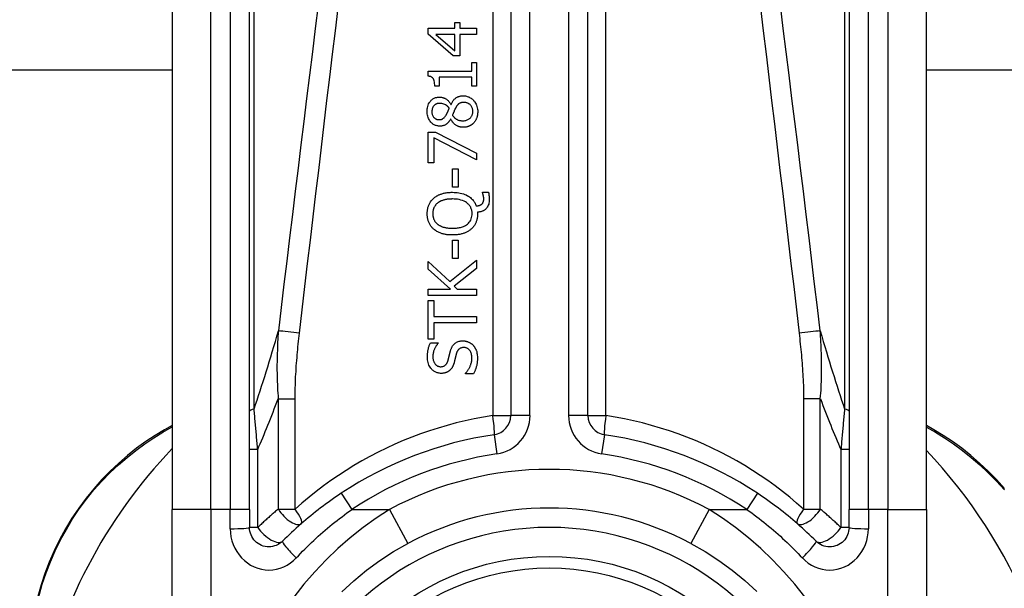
# Model space of a CAD drawing. Header units: inches. Extents: x 12 to 399, y 35 to 190.
# Tile 98 of 256: x 49.172 to 50.174, y 131.967 to 132.545. Entities that reach past the tile are written whole.
import ezdxf

# ---------------------------------------------------------------- set-up
doc = ezdxf.new("R2010")
doc.units = ezdxf.units.IN
doc.header["$MEASUREMENT"] = 0
doc.layers.add('Visible Edges(ANSI)', color=7, linetype='Continuous', lineweight=25)
doc.layers.add('Visible Tangent Edges(ANSI)', color=7, linetype='Continuous', lineweight=25)

msp = doc.modelspace()

# ---------------------------------------------------------------- linework, layer by layer
at = {"layer": 'Visible Edges(ANSI)'}
for p, q in [((49.672, 132.7944), (49.672, 132.1424)), ((49.7507, 132.1424), (49.7507, 132.7944)), ((49.3275, 132.696), (49.3275, 132.0469)), ((49.4062, 132.0469), (49.4062, 132.696)), ((50.0164, 132.696), (50.0164, 132.0469)), ((50.0952, 132.0469), (50.0952, 132.696)), ((49.6151, 132.5367), (49.6151, 132.5426)), ((49.6151, 132.5426), (49.6204, 132.5426)), ((49.6204, 132.5426), (49.6204, 132.5367)), ((49.5881, 132.5307), (49.5881, 132.5367)), ((49.5881, 132.5367), (49.6151, 132.5367)), ((49.6134, 132.5086), (49.5881, 132.5307)), ((49.6204, 132.5367), (49.6373, 132.5367)), ((49.6373, 132.5367), (49.6373, 132.5304)), ((49.6151, 132.5304), (49.5958, 132.5304)), ((49.5958, 132.5304), (49.6151, 132.5138)), ((49.6151, 132.5138), (49.6151, 132.5304)), ((49.6204, 132.5304), (49.6204, 132.5086)), ((49.6373, 132.5304), (49.6204, 132.5304)), ((49.6204, 132.5086), (49.6134, 132.5086)), ((49.6323, 132.4931), (49.6323, 132.5019)), ((49.6323, 132.5019), (49.6373, 132.5019)), ((49.6373, 132.5019), (49.6373, 132.4779)), ((49.3275, 132.4942), (33.4437, 132.4942)), ((49.5879, 132.488), (49.5879, 132.4931)), ((49.5879, 132.4931), (49.6323, 132.4931)), ((53.0278, 132.4942), (50.0952, 132.4942)), ((49.5993, 132.4868), (49.5993, 132.4779)), ((49.6323, 132.4868), (49.5993, 132.4868)), ((49.6323, 132.4779), (49.6323, 132.4868)), ((49.5993, 132.4779), (49.5948, 132.4779)), ((49.6373, 132.4779), (49.6323, 132.4779)), ((49.6111, 132.4592), (49.6113, 132.4592)), ((49.611, 132.4442), (49.6108, 132.4442)), ((49.5881, 132.3998), (49.5881, 132.431)), ((49.5881, 132.431), (49.5954, 132.431)), ((49.5954, 132.431), (49.6373, 132.4097)), ((49.5939, 132.4252), (49.5939, 132.3998)), ((49.6373, 132.4027), (49.5939, 132.4252)), ((49.6373, 132.4097), (49.6373, 132.4027)), ((49.5939, 132.3998), (49.5881, 132.3998)), ((49.6128, 132.375), (49.6128, 132.3936)), ((49.6128, 132.3936), (49.6187, 132.3936)), ((49.6187, 132.3936), (49.6187, 132.375)), ((49.6187, 132.375), (49.6128, 132.375)), ((49.6434, 132.3691), (49.6434, 132.3699)), ((49.6434, 132.3699), (49.6493, 132.3699)), ((49.6383, 132.3495), (49.6383, 132.348)), ((49.6128, 132.3025), (49.6128, 132.3211)), ((49.6128, 132.3211), (49.6187, 132.3211)), ((49.6187, 132.3211), (49.6187, 132.3025)), ((49.61, 132.279), (49.6373, 132.3006)), ((49.6187, 132.3025), (49.6128, 132.3025)), ((49.6373, 132.3006), (49.6373, 132.2921)), ((49.5881, 132.2914), (49.5881, 132.2994)), ((49.5881, 132.2994), (49.61, 132.279)), ((49.6107, 132.2712), (49.5881, 132.2914)), ((49.6373, 132.2921), (49.6144, 132.2741)), ((49.5881, 132.2647), (49.5881, 132.2712)), ((49.5881, 132.2712), (49.6107, 132.2712)), ((49.6144, 132.2741), (49.6176, 132.2712)), ((49.6176, 132.2712), (49.6373, 132.2712)), ((49.6373, 132.2712), (49.6373, 132.2647)), ((49.6373, 132.2647), (49.5881, 132.2647)), ((49.5881, 132.2201), (49.5881, 132.2597)), ((49.5881, 132.2597), (49.5939, 132.2597)), ((49.5939, 132.2597), (49.5939, 132.2432)), ((49.5939, 132.2432), (49.6373, 132.2432)), ((49.6373, 132.2432), (49.6373, 132.2367)), ((49.5939, 132.2367), (49.5939, 132.2201)), ((49.6373, 132.2367), (49.5939, 132.2367)), ((49.5939, 132.2201), (49.5881, 132.2201)), ((49.5904, 132.2166), (49.5982, 132.2166)), ((49.5982, 132.2166), (49.5982, 132.2161)), ((49.6261, 132.185), (49.6261, 132.1855)), ((49.6343, 132.185), (49.6261, 132.185)), ((49.3275, 132.1325), (49.3195, 132.1279)), ((50.1028, 132.1278), (50.0952, 132.1323)), ((49.3275, 131.8096), (49.3275, 132.0469)), ((49.4062, 132.0469), (49.4062, 132.0285)), ((50.0164, 132.0285), (50.0164, 132.0469)), ((50.0952, 132.0469), (50.0952, 131.8096))]:
    msp.add_line(p, q, dxfattribs=at)
at = {"layer": 'Visible Edges(ANSI)', "flags": 128}
for points in [[(49.5948, 132.4779), (49.5947, 132.4792), (49.5946, 132.4806), (49.5945, 132.4819), (49.5942, 132.4831), (49.5938, 132.4843), (49.5935, 132.4851), (49.5931, 132.4856), (49.5929, 132.486), (49.5926, 132.4862), (49.5924, 132.4864), (49.5921, 132.4867), (49.5918, 132.4869), (49.5915, 132.487), (49.5912, 132.4872), (49.5909, 132.4873), (49.5906, 132.4875), (49.5903, 132.4876), (49.59, 132.4877), (49.5896, 132.4878), (49.5893, 132.4878), (49.5889, 132.4879), (49.5886, 132.4879), (49.5883, 132.488), (49.5879, 132.488)], [(49.587, 132.4519), (49.587, 132.4533), (49.5871, 132.4546), (49.5873, 132.4559), (49.5876, 132.4572), (49.588, 132.4585), (49.5885, 132.4597), (49.589, 132.4607), (49.5896, 132.4616), (49.5902, 132.4623), (49.5907, 132.463), (49.5912, 132.4635), (49.5917, 132.464), (49.5923, 132.4644), (49.5928, 132.4648), (49.5934, 132.4652), (49.594, 132.4655), (49.5947, 132.4658), (49.5953, 132.4661), (49.596, 132.4663), (49.5967, 132.4664), (49.5974, 132.4666), (49.5981, 132.4667), (49.5988, 132.4667), (49.5995, 132.4667)], [(49.5995, 132.4667), (49.5999, 132.4667), (49.6004, 132.4667), (49.6008, 132.4666), (49.6013, 132.4666), (49.6017, 132.4665), (49.6021, 132.4664), (49.6026, 132.4663), (49.603, 132.4662), (49.6034, 132.466), (49.6039, 132.4659), (49.6043, 132.4657), (49.6048, 132.4655), (49.6053, 132.4652), (49.6059, 132.4649), (49.6065, 132.4645), (49.6071, 132.4641), (49.6077, 132.4636), (49.6083, 132.4631), (49.6088, 132.4625), (49.6093, 132.4619), (49.6098, 132.4613), (49.6103, 132.4606), (49.6107, 132.4599), (49.6111, 132.4592)], [(49.6113, 132.4592), (49.6116, 132.4599), (49.612, 132.4606), (49.6124, 132.4613), (49.6128, 132.4619), (49.6132, 132.4626), (49.6136, 132.4632), (49.6141, 132.4638), (49.6146, 132.4644), (49.6152, 132.4649), (49.6157, 132.4654), (49.6163, 132.4659), (49.6168, 132.4662), (49.6174, 132.4666), (49.6179, 132.4668), (49.6185, 132.4671), (49.619, 132.4673), (49.6196, 132.4674), (49.6201, 132.4676), (49.6207, 132.4677), (49.6213, 132.4678), (49.6218, 132.4679), (49.6224, 132.4679), (49.623, 132.468), (49.6236, 132.468)], [(49.6242, 132.4612), (49.6237, 132.4612), (49.6231, 132.4611), (49.6226, 132.4611), (49.6221, 132.461), (49.6216, 132.4609), (49.621, 132.4608), (49.6205, 132.4606), (49.6201, 132.4604), (49.6197, 132.4602), (49.6193, 132.4599), (49.619, 132.4597), (49.6187, 132.4594), (49.6184, 132.4592), (49.6181, 132.4589), (49.6179, 132.4586), (49.6176, 132.4583), (49.6174, 132.458), (49.6171, 132.4576), (49.6169, 132.4573), (49.6166, 132.4569), (49.6164, 132.4565), (49.6162, 132.4562), (49.616, 132.4558), (49.6157, 132.4554)], [(49.6236, 132.468), (49.6244, 132.4679), (49.6253, 132.4679), (49.6261, 132.4678), (49.627, 132.4676), (49.6278, 132.4674), (49.6286, 132.4671), (49.6294, 132.4668), (49.6302, 132.4664), (49.6309, 132.466), (49.6317, 132.4655), (49.6324, 132.465), (49.633, 132.4645), (49.6337, 132.4639), (49.6343, 132.4632), (49.635, 132.4624), (49.6356, 132.4616), (49.6362, 132.4606), (49.6368, 132.4595), (49.6373, 132.4583), (49.6377, 132.4571), (49.638, 132.4558), (49.6382, 132.4545), (49.6384, 132.4532), (49.6384, 132.4519)], [(49.6335, 132.452), (49.6335, 132.4528), (49.6334, 132.4536), (49.6333, 132.4543), (49.6331, 132.4551), (49.6328, 132.4558), (49.6325, 132.4565), (49.6322, 132.4571), (49.6318, 132.4577), (49.6314, 132.4582), (49.6311, 132.4586), (49.6307, 132.459), (49.6303, 132.4593), (49.6298, 132.4596), (49.6294, 132.4599), (49.6289, 132.4602), (49.6284, 132.4604), (49.6279, 132.4606), (49.6274, 132.4608), (49.6269, 132.4609), (49.6264, 132.461), (49.6258, 132.4611), (49.6253, 132.4611), (49.6247, 132.4612), (49.6242, 132.4612)], [(49.5999, 132.4371), (49.5992, 132.4371), (49.5984, 132.4372), (49.5977, 132.4373), (49.597, 132.4374), (49.5963, 132.4376), (49.5956, 132.4378), (49.5949, 132.4381), (49.5942, 132.4385), (49.5936, 132.4388), (49.5929, 132.4392), (49.5923, 132.4397), (49.5918, 132.4402), (49.5912, 132.4407), (49.5907, 132.4413), (49.5901, 132.442), (49.5895, 132.4428), (49.5889, 132.4437), (49.5884, 132.4448), (49.5879, 132.4459), (49.5876, 132.4471), (49.5873, 132.4483), (49.5871, 132.4495), (49.587, 132.4507), (49.587, 132.4519)], [(49.5996, 132.4603), (49.5992, 132.4603), (49.5988, 132.4602), (49.5984, 132.4602), (49.598, 132.4601), (49.5976, 132.4601), (49.5972, 132.46), (49.5969, 132.4598), (49.5965, 132.4597), (49.5961, 132.4595), (49.5958, 132.4594), (49.5954, 132.4592), (49.5951, 132.459), (49.5948, 132.4587), (49.5945, 132.4585), (49.5942, 132.4582), (49.5939, 132.4579), (49.5935, 132.4575), (49.5932, 132.457), (49.5928, 132.4563), (49.5924, 132.4555), (49.5921, 132.4546), (49.592, 132.4537), (49.5919, 132.4528), (49.5918, 132.4519)], [(49.5918, 132.4519), (49.5918, 132.4511), (49.5919, 132.4504), (49.592, 132.4496), (49.5922, 132.4489), (49.5925, 132.4482), (49.5928, 132.4475), (49.5931, 132.4469), (49.5934, 132.4464), (49.5938, 132.446), (49.5941, 132.4457), (49.5944, 132.4454), (49.5947, 132.4452), (49.595, 132.4449), (49.5953, 132.4447), (49.5957, 132.4445), (49.596, 132.4443), (49.5964, 132.4442), (49.5968, 132.444), (49.5972, 132.4439), (49.5976, 132.4439), (49.598, 132.4438), (49.5984, 132.4437), (49.5988, 132.4437), (49.5992, 132.4437)], [(49.6094, 132.4554), (49.6092, 132.4556), (49.6091, 132.4558), (49.6089, 132.456), (49.6087, 132.4563), (49.6085, 132.4565), (49.6083, 132.4567), (49.6081, 132.4569), (49.6079, 132.4571), (49.6077, 132.4573), (49.6075, 132.4575), (49.6072, 132.4577), (49.607, 132.4579), (49.6068, 132.4581), (49.6066, 132.4583), (49.6063, 132.4584), (49.6061, 132.4586), (49.6059, 132.4587), (49.6055, 132.4589), (49.6049, 132.4592), (49.6041, 132.4596), (49.6031, 132.4599), (49.6019, 132.4601), (49.6007, 132.4602), (49.5996, 132.4603)], [(49.6063, 132.4484), (49.6064, 132.4486), (49.6065, 132.4487), (49.6066, 132.4489), (49.6067, 132.4491), (49.6068, 132.4493), (49.6069, 132.4495), (49.6071, 132.4498), (49.6072, 132.4501), (49.6073, 132.4503), (49.6075, 132.4506), (49.6076, 132.4509), (49.6077, 132.4512), (49.6079, 132.4515), (49.608, 132.4519), (49.6082, 132.4522), (49.6083, 132.4526), (49.6085, 132.4529), (49.6086, 132.4532), (49.6088, 132.4536), (49.6089, 132.4539), (49.609, 132.4543), (49.6092, 132.4547), (49.6093, 132.455), (49.6094, 132.4554)], [(49.6157, 132.4554), (49.6157, 132.4552), (49.6156, 132.4551), (49.6155, 132.4549), (49.6154, 132.4547), (49.6153, 132.4546), (49.6152, 132.4544), (49.6151, 132.4542), (49.615, 132.454), (49.615, 132.4538), (49.6149, 132.4535), (49.6147, 132.4533), (49.6146, 132.453), (49.6145, 132.4527), (49.6144, 132.4525), (49.6143, 132.4521), (49.6141, 132.4518), (49.614, 132.4514), (49.6138, 132.451), (49.6137, 132.4506), (49.6135, 132.4502), (49.6133, 132.4497), (49.6131, 132.4493), (49.6129, 132.4487), (49.6127, 132.4482)], [(49.6232, 132.4426), (49.624, 132.4426), (49.6248, 132.4426), (49.6255, 132.4428), (49.6263, 132.4429), (49.6271, 132.4432), (49.6278, 132.4434), (49.6285, 132.4438), (49.6291, 132.4441), (49.6297, 132.4445), (49.6302, 132.4449), (49.6307, 132.4453), (49.6311, 132.4457), (49.6315, 132.4462), (49.6318, 132.4466), (49.6321, 132.4471), (49.6324, 132.4476), (49.6327, 132.4481), (49.6329, 132.4486), (49.6331, 132.4492), (49.6332, 132.4497), (49.6334, 132.4503), (49.6334, 132.4509), (49.6335, 132.4514), (49.6335, 132.452)], [(49.6384, 132.4519), (49.6384, 132.4515), (49.6384, 132.451), (49.6384, 132.4506), (49.6383, 132.4502), (49.6383, 132.4497), (49.6382, 132.4493), (49.6382, 132.4489), (49.6381, 132.4484), (49.6381, 132.448), (49.638, 132.4476), (49.6379, 132.4471), (49.6378, 132.4467), (49.6376, 132.4463), (49.6375, 132.4459), (49.6374, 132.4455), (49.6372, 132.445), (49.637, 132.4445), (49.6368, 132.444), (49.6365, 132.4434), (49.6361, 132.4427), (49.6357, 132.442), (49.6352, 132.4414), (49.6347, 132.4407), (49.6342, 132.4401)], [(49.5992, 132.4437), (49.5994, 132.4437), (49.5997, 132.4437), (49.5999, 132.4437), (49.6002, 132.4438), (49.6005, 132.4438), (49.6007, 132.4438), (49.601, 132.4439), (49.6012, 132.444), (49.6015, 132.444), (49.6017, 132.4441), (49.602, 132.4442), (49.6022, 132.4443), (49.6025, 132.4444), (49.6028, 132.4446), (49.6031, 132.4448), (49.6035, 132.4451), (49.6039, 132.4454), (49.6043, 132.4457), (49.6047, 132.4461), (49.6051, 132.4466), (49.6054, 132.447), (49.6057, 132.4475), (49.606, 132.4479), (49.6063, 132.4484)], [(49.6108, 132.4442), (49.6106, 132.4438), (49.6103, 132.4434), (49.61, 132.443), (49.6098, 132.4426), (49.6095, 132.4422), (49.6092, 132.4418), (49.6089, 132.4414), (49.6086, 132.441), (49.6082, 132.4407), (49.6079, 132.4403), (49.6076, 132.44), (49.6072, 132.4397), (49.6068, 132.4393), (49.6065, 132.4391), (49.606, 132.4388), (49.6056, 132.4385), (49.605, 132.4382), (49.6044, 132.4379), (49.6037, 132.4376), (49.603, 132.4374), (49.6022, 132.4373), (49.6015, 132.4372), (49.6007, 132.4371), (49.5999, 132.4371)], [(49.6237, 132.4359), (49.6231, 132.4359), (49.6226, 132.4359), (49.6221, 132.436), (49.6216, 132.4361), (49.621, 132.4361), (49.6205, 132.4363), (49.62, 132.4364), (49.6195, 132.4365), (49.619, 132.4367), (49.6185, 132.4369), (49.618, 132.4371), (49.6174, 132.4374), (49.6169, 132.4377), (49.6163, 132.4381), (49.6157, 132.4385), (49.6151, 132.4389), (49.6145, 132.4394), (49.6139, 132.44), (49.6133, 132.4407), (49.6128, 132.4413), (49.6123, 132.442), (49.6118, 132.4427), (49.6114, 132.4435), (49.611, 132.4442)], [(49.6127, 132.4482), (49.6129, 132.4478), (49.6132, 132.4475), (49.6134, 132.4471), (49.6137, 132.4468), (49.614, 132.4465), (49.6143, 132.4462), (49.6146, 132.4459), (49.6149, 132.4456), (49.6152, 132.4453), (49.6155, 132.4451), (49.6159, 132.4448), (49.6162, 132.4446), (49.6166, 132.4443), (49.6171, 132.4441), (49.6175, 132.4438), (49.618, 132.4436), (49.6186, 132.4433), (49.6192, 132.4431), (49.6199, 132.443), (49.6205, 132.4428), (49.6212, 132.4427), (49.6219, 132.4426), (49.6225, 132.4426), (49.6232, 132.4426)], [(49.6342, 132.4401), (49.6339, 132.4398), (49.6336, 132.4395), (49.6333, 132.4393), (49.633, 132.439), (49.6326, 132.4388), (49.6323, 132.4385), (49.632, 132.4383), (49.6316, 132.4381), (49.6313, 132.4378), (49.6309, 132.4376), (49.6306, 132.4375), (49.6302, 132.4373), (49.6298, 132.4371), (49.6294, 132.4369), (49.6289, 132.4368), (49.6285, 132.4366), (49.6279, 132.4365), (49.6274, 132.4363), (49.6268, 132.4362), (49.6262, 132.4361), (49.6255, 132.436), (49.6249, 132.4359), (49.6243, 132.4359), (49.6237, 132.4359)], [(49.587, 132.348), (49.587, 132.3486), (49.5871, 132.3493), (49.5871, 132.3499), (49.5872, 132.3505), (49.5872, 132.3512), (49.5873, 132.3518), (49.5874, 132.3524), (49.5875, 132.353), (49.5877, 132.3536), (49.5878, 132.3543), (49.588, 132.3549), (49.5882, 132.3555), (49.5884, 132.3561), (49.5886, 132.3566), (49.5889, 132.3573), (49.5892, 132.3579), (49.5896, 132.3587), (49.59, 132.3594), (49.5905, 132.3602), (49.5911, 132.361), (49.5917, 132.3618), (49.5923, 132.3625), (49.593, 132.3632), (49.5937, 132.3639)], [(49.5937, 132.3639), (49.5943, 132.3643), (49.5949, 132.3648), (49.5954, 132.3652), (49.596, 132.3656), (49.5967, 132.366), (49.5973, 132.3663), (49.5979, 132.3666), (49.5986, 132.367), (49.5992, 132.3673), (49.5999, 132.3675), (49.6006, 132.3678), (49.6013, 132.368), (49.602, 132.3683), (49.6028, 132.3685), (49.6036, 132.3687), (49.6044, 132.3689), (49.6053, 132.3691), (49.6062, 132.3693), (49.6072, 132.3694), (49.6082, 132.3695), (49.6093, 132.3696), (49.6104, 132.3697), (49.6115, 132.3698), (49.6127, 132.3698)], [(49.6127, 132.363), (49.6122, 132.363), (49.6116, 132.3629), (49.6111, 132.3629), (49.6105, 132.3629), (49.6099, 132.3629), (49.6094, 132.3628), (49.6088, 132.3628), (49.6083, 132.3627), (49.6077, 132.3626), (49.6072, 132.3626), (49.6066, 132.3625), (49.6061, 132.3624), (49.6055, 132.3623), (49.605, 132.3621), (49.6045, 132.362), (49.6039, 132.3619), (49.6033, 132.3617), (49.6027, 132.3615), (49.6019, 132.3612), (49.6011, 132.3609), (49.6003, 132.3605), (49.5995, 132.36), (49.5986, 132.3595), (49.5978, 132.3589)], [(49.6127, 132.3698), (49.6143, 132.3697), (49.6159, 132.3697), (49.6175, 132.3695), (49.6191, 132.3693), (49.6207, 132.369), (49.6223, 132.3686), (49.6238, 132.3682), (49.6253, 132.3676), (49.6267, 132.367), (49.628, 132.3663), (49.6291, 132.3657), (49.6302, 132.365), (49.6311, 132.3643), (49.6318, 132.3636), (49.6325, 132.3629), (49.6332, 132.3623), (49.6338, 132.3615), (49.6344, 132.3608), (49.6349, 132.36), (49.6354, 132.3592), (49.6358, 132.3584), (49.6362, 132.3576), (49.6366, 132.3567), (49.6369, 132.3558)], [(49.6327, 132.348), (49.6327, 132.3489), (49.6327, 132.3497), (49.6325, 132.3505), (49.6324, 132.3514), (49.6322, 132.3522), (49.6319, 132.353), (49.6316, 132.3538), (49.6313, 132.3545), (49.6309, 132.3552), (49.6304, 132.3559), (49.6299, 132.3566), (49.6294, 132.3572), (49.6288, 132.3578), (49.628, 132.3585), (49.6271, 132.3593), (49.6259, 132.36), (49.6245, 132.3608), (49.6229, 132.3614), (49.6213, 132.3619), (49.6196, 132.3623), (49.6179, 132.3626), (49.6162, 132.3628), (49.6144, 132.3629), (49.6127, 132.363)], [(49.6502, 132.3623), (49.6502, 132.3611), (49.6501, 132.3599), (49.6499, 132.3588), (49.6496, 132.3577), (49.6492, 132.3566), (49.6487, 132.3556), (49.6482, 132.3547), (49.6477, 132.354), (49.6472, 132.3533), (49.6467, 132.3528), (49.6462, 132.3524), (49.6457, 132.352), (49.6452, 132.3516), (49.6447, 132.3512), (49.6441, 132.3509), (49.6435, 132.3507), (49.6429, 132.3504), (49.6422, 132.3502), (49.6416, 132.35), (49.641, 132.3499), (49.6403, 132.3497), (49.6396, 132.3496), (49.639, 132.3496), (49.6383, 132.3495)], [(49.6425, 132.3577), (49.6427, 132.3578), (49.6429, 132.358), (49.643, 132.3582), (49.6432, 132.3583), (49.6433, 132.3585), (49.6435, 132.3587), (49.6436, 132.3589), (49.6437, 132.3591), (49.6438, 132.3593), (49.6439, 132.3595), (49.644, 132.3597), (49.6441, 132.3599), (49.6442, 132.3602), (49.6442, 132.3604), (49.6443, 132.3607), (49.6444, 132.3609), (49.6444, 132.3612), (49.6444, 132.3615), (49.6445, 132.3618), (49.6445, 132.3621), (49.6445, 132.3624), (49.6445, 132.3628), (49.6445, 132.3631), (49.6445, 132.3634)], [(49.6445, 132.3634), (49.6445, 132.3635), (49.6445, 132.3637), (49.6445, 132.3639), (49.6445, 132.364), (49.6445, 132.3642), (49.6445, 132.3644), (49.6445, 132.3646), (49.6444, 132.3647), (49.6444, 132.3649), (49.6444, 132.3651), (49.6444, 132.3652), (49.6443, 132.3654), (49.6443, 132.3656), (49.6443, 132.3658), (49.6442, 132.3659), (49.6442, 132.3661), (49.6442, 132.3663), (49.6441, 132.3664), (49.6441, 132.3666), (49.644, 132.367), (49.6439, 132.3675), (49.6437, 132.368), (49.6436, 132.3686), (49.6434, 132.3691)], [(49.6493, 132.3699), (49.6494, 132.3695), (49.6495, 132.3691), (49.6496, 132.3688), (49.6497, 132.3684), (49.6497, 132.368), (49.6498, 132.3676), (49.6498, 132.3673), (49.6499, 132.367), (49.6499, 132.3666), (49.65, 132.3663), (49.65, 132.366), (49.6501, 132.3658), (49.6501, 132.3655), (49.6501, 132.3652), (49.6501, 132.3649), (49.6502, 132.3646), (49.6502, 132.3643), (49.6502, 132.364), (49.6502, 132.3637), (49.6502, 132.3634), (49.6502, 132.3631), (49.6502, 132.3629), (49.6502, 132.3626), (49.6502, 132.3623)], [(49.5978, 132.3589), (49.5974, 132.3586), (49.597, 132.3583), (49.5966, 132.3579), (49.5963, 132.3576), (49.5959, 132.3572), (49.5956, 132.3568), (49.5953, 132.3564), (49.595, 132.356), (49.5947, 132.3555), (49.5944, 132.3551), (49.5942, 132.3546), (49.5939, 132.3541), (49.5937, 132.3537), (49.5935, 132.3532), (49.5934, 132.3527), (49.5932, 132.3522), (49.5931, 132.3517), (49.593, 132.3512), (49.5929, 132.3506), (49.5928, 132.3501), (49.5928, 132.3496), (49.5927, 132.3491), (49.5927, 132.3486), (49.5927, 132.348)], [(49.6369, 132.3558), (49.6371, 132.3558), (49.6373, 132.3559), (49.6375, 132.3559), (49.6377, 132.3559), (49.638, 132.3559), (49.6382, 132.356), (49.6384, 132.356), (49.6386, 132.356), (49.6388, 132.3561), (49.639, 132.3561), (49.6392, 132.3562), (49.6394, 132.3562), (49.6396, 132.3563), (49.6398, 132.3563), (49.64, 132.3564), (49.6402, 132.3564), (49.6404, 132.3565), (49.6406, 132.3566), (49.6409, 132.3567), (49.6413, 132.3569), (49.6416, 132.357), (49.6419, 132.3572), (49.6423, 132.3574), (49.6425, 132.3577)], [(49.5937, 132.3322), (49.5932, 132.3327), (49.5927, 132.3332), (49.5922, 132.3337), (49.5917, 132.3342), (49.5912, 132.3348), (49.5908, 132.3354), (49.5904, 132.336), (49.59, 132.3366), (49.5896, 132.3372), (49.5893, 132.3379), (49.5889, 132.3386), (49.5886, 132.3392), (49.5884, 132.3399), (49.5881, 132.3406), (49.5879, 132.3414), (49.5877, 132.3421), (49.5876, 132.3428), (49.5874, 132.3435), (49.5873, 132.3443), (49.5872, 132.345), (49.5871, 132.3458), (49.5871, 132.3465), (49.587, 132.3473), (49.587, 132.348)], [(49.5927, 132.348), (49.5927, 132.3476), (49.5927, 132.3472), (49.5927, 132.3467), (49.5928, 132.3463), (49.5928, 132.3458), (49.5929, 132.3454), (49.593, 132.345), (49.593, 132.3445), (49.5931, 132.3441), (49.5933, 132.3437), (49.5934, 132.3433), (49.5935, 132.3428), (49.5937, 132.3424), (49.5938, 132.342), (49.5941, 132.3416), (49.5943, 132.3411), (49.5946, 132.3406), (49.5949, 132.3401), (49.5953, 132.3395), (49.5958, 132.339), (49.5963, 132.3385), (49.5967, 132.338), (49.5973, 132.3375), (49.5978, 132.3371)], [(49.6127, 132.3331), (49.6137, 132.3331), (49.6148, 132.3331), (49.6158, 132.3332), (49.6168, 132.3333), (49.6178, 132.3334), (49.6189, 132.3336), (49.6199, 132.3338), (49.6209, 132.334), (49.6219, 132.3343), (49.6228, 132.3346), (49.6238, 132.335), (49.6248, 132.3354), (49.6259, 132.336), (49.6269, 132.3367), (49.6279, 132.3374), (49.6289, 132.3383), (49.6298, 132.3393), (49.6306, 132.3404), (49.6313, 132.3415), (49.6318, 132.3428), (49.6322, 132.344), (49.6325, 132.3454), (49.6327, 132.3467), (49.6327, 132.348)], [(49.6383, 132.348), (49.6383, 132.3473), (49.6383, 132.3465), (49.6382, 132.3458), (49.6382, 132.345), (49.6381, 132.3443), (49.638, 132.3436), (49.6378, 132.3429), (49.6377, 132.3421), (49.6375, 132.3414), (49.6373, 132.3407), (49.637, 132.34), (49.6368, 132.3393), (49.6365, 132.3386), (49.6361, 132.338), (49.6358, 132.3373), (49.6354, 132.3367), (49.635, 132.336), (49.6346, 132.3354), (49.6342, 132.3348), (49.6337, 132.3342), (49.6332, 132.3337), (49.6327, 132.3331), (49.6322, 132.3326), (49.6316, 132.3321)], [(49.6127, 132.3263), (49.6119, 132.3263), (49.6111, 132.3263), (49.6103, 132.3263), (49.6095, 132.3264), (49.6087, 132.3264), (49.6079, 132.3265), (49.6071, 132.3266), (49.6063, 132.3267), (49.6055, 132.3269), (49.6047, 132.327), (49.6039, 132.3272), (49.6032, 132.3274), (49.6024, 132.3276), (49.6016, 132.3279), (49.6009, 132.3281), (49.6001, 132.3284), (49.5993, 132.3288), (49.5985, 132.3291), (49.5977, 132.3295), (49.5969, 132.33), (49.5961, 132.3305), (49.5953, 132.331), (49.5945, 132.3316), (49.5937, 132.3322)], [(49.5978, 132.3371), (49.5982, 132.3368), (49.5986, 132.3365), (49.599, 132.3363), (49.5995, 132.336), (49.5999, 132.3358), (49.6004, 132.3355), (49.6008, 132.3353), (49.6013, 132.3351), (49.6017, 132.3349), (49.6022, 132.3347), (49.6027, 132.3346), (49.6032, 132.3344), (49.6037, 132.3342), (49.6043, 132.3341), (49.6049, 132.3339), (49.6056, 132.3338), (49.6063, 132.3336), (49.607, 132.3335), (49.6078, 132.3334), (49.6087, 132.3333), (49.6096, 132.3332), (49.6106, 132.3331), (49.6116, 132.3331), (49.6127, 132.3331)], [(49.6316, 132.3321), (49.631, 132.3316), (49.6304, 132.3312), (49.6298, 132.3307), (49.6291, 132.3303), (49.6285, 132.3299), (49.6278, 132.3295), (49.6271, 132.3292), (49.6264, 132.3289), (49.6257, 132.3286), (49.625, 132.3283), (49.6243, 132.328), (49.6235, 132.3278), (49.6227, 132.3275), (49.6219, 132.3273), (49.6211, 132.3271), (49.6203, 132.3269), (49.6194, 132.3268), (49.6185, 132.3267), (49.6176, 132.3265), (49.6167, 132.3264), (49.6157, 132.3264), (49.6148, 132.3263), (49.6137, 132.3263), (49.6127, 132.3263)], [(49.5872, 132.202), (49.5872, 132.2025), (49.5872, 132.2031), (49.5872, 132.2037), (49.5873, 132.2042), (49.5873, 132.2048), (49.5873, 132.2054), (49.5874, 132.2059), (49.5875, 132.2065), (49.5875, 132.2071), (49.5876, 132.2076), (49.5877, 132.2082), (49.5878, 132.2087), (49.5879, 132.2093), (49.588, 132.2098), (49.5882, 132.2104), (49.5883, 132.211), (49.5885, 132.2117), (49.5887, 132.2123), (49.5889, 132.213), (49.5891, 132.2137), (49.5894, 132.2144), (49.5897, 132.2151), (49.59, 132.2158), (49.5904, 132.2166)], [(49.5982, 132.2161), (49.5979, 132.2158), (49.5976, 132.2154), (49.5973, 132.215), (49.597, 132.2146), (49.5967, 132.2142), (49.5964, 132.2138), (49.5962, 132.2134), (49.5959, 132.213), (49.5957, 132.2126), (49.5954, 132.2121), (49.5952, 132.2117), (49.595, 132.2113), (49.5948, 132.2108), (49.5946, 132.2104), (49.5944, 132.2099), (49.5941, 132.2093), (49.5939, 132.2086), (49.5936, 132.2079), (49.5934, 132.207), (49.5932, 132.2061), (49.5931, 132.2052), (49.5929, 132.2043), (49.5929, 132.2033), (49.5929, 132.2024)], [(49.6108, 132.2087), (49.611, 132.2093), (49.6112, 132.2098), (49.6114, 132.2103), (49.6116, 132.2108), (49.6118, 132.2113), (49.6121, 132.2118), (49.6123, 132.2123), (49.6126, 132.2128), (49.6129, 132.2133), (49.6132, 132.2137), (49.6135, 132.2142), (49.6139, 132.2146), (49.6143, 132.2151), (49.6149, 132.2156), (49.6155, 132.2161), (49.6162, 132.2166), (49.617, 132.2171), (49.6178, 132.2175), (49.6187, 132.2178), (49.6195, 132.2181), (49.6205, 132.2183), (49.6214, 132.2184), (49.6223, 132.2185), (49.6232, 132.2185)], [(49.6243, 132.2117), (49.6237, 132.2117), (49.623, 132.2116), (49.6224, 132.2115), (49.6218, 132.2114), (49.6212, 132.2112), (49.6207, 132.211), (49.6202, 132.2107), (49.6198, 132.2104), (49.6194, 132.2102), (49.6191, 132.2099), (49.6189, 132.2097), (49.6186, 132.2094), (49.6184, 132.2091), (49.6182, 132.2088), (49.618, 132.2085), (49.6178, 132.2082), (49.6177, 132.2079), (49.6175, 132.2076), (49.6173, 132.2073), (49.6172, 132.207), (49.6171, 132.2066), (49.617, 132.2063), (49.6168, 132.206), (49.6167, 132.2056)], [(49.6232, 132.2185), (49.6237, 132.2185), (49.6242, 132.2185), (49.6247, 132.2184), (49.6252, 132.2184), (49.6257, 132.2183), (49.6261, 132.2182), (49.6266, 132.2181), (49.6271, 132.218), (49.6275, 132.2178), (49.628, 132.2177), (49.6285, 132.2175), (49.6289, 132.2173), (49.6294, 132.2171), (49.6298, 132.2169), (49.6302, 132.2167), (49.6307, 132.2165), (49.6311, 132.2162), (49.6315, 132.2159), (49.6319, 132.2157), (49.6323, 132.2154), (49.6326, 132.2151), (49.633, 132.2147), (49.6334, 132.2144), (49.6337, 132.214)], [(49.6325, 132.2007), (49.6325, 132.2016), (49.6324, 132.2025), (49.6323, 132.2034), (49.6322, 132.2043), (49.632, 132.2052), (49.6318, 132.2061), (49.6315, 132.2069), (49.6311, 132.2076), (49.6308, 132.2082), (49.6304, 132.2087), (49.6301, 132.2091), (49.6297, 132.2095), (49.6294, 132.2098), (49.629, 132.2102), (49.6286, 132.2104), (49.6282, 132.2107), (49.6277, 132.211), (49.6273, 132.2112), (49.6268, 132.2113), (49.6263, 132.2115), (49.6258, 132.2116), (49.6253, 132.2116), (49.6248, 132.2117), (49.6243, 132.2117)], [(49.6337, 132.214), (49.634, 132.2137), (49.6342, 132.2134), (49.6345, 132.2131), (49.6347, 132.2128), (49.635, 132.2125), (49.6352, 132.2122), (49.6354, 132.2118), (49.6356, 132.2115), (49.6358, 132.2112), (49.636, 132.2108), (49.6362, 132.2105), (49.6364, 132.2101), (49.6366, 132.2098), (49.6367, 132.2094), (49.6369, 132.209), (49.637, 132.2087), (49.6372, 132.2082), (49.6374, 132.2076), (49.6376, 132.2069), (49.6377, 132.2061), (49.6379, 132.2051), (49.638, 132.204), (49.6381, 132.2027), (49.6382, 132.2012)], [(49.6013, 132.1854), (49.6005, 132.1854), (49.5997, 132.1855), (49.5989, 132.1856), (49.5981, 132.1858), (49.5973, 132.186), (49.5966, 132.1862), (49.5958, 132.1865), (49.5951, 132.1869), (49.5944, 132.1873), (49.5938, 132.1877), (49.5931, 132.1882), (49.5925, 132.1887), (49.5919, 132.1893), (49.5913, 132.19), (49.5907, 132.1908), (49.59, 132.1917), (49.5894, 132.1927), (49.5888, 132.1939), (49.5883, 132.1952), (49.5879, 132.1965), (49.5876, 132.1978), (49.5874, 132.1992), (49.5872, 132.2006), (49.5872, 132.202)], [(49.5929, 132.2024), (49.5929, 132.2015), (49.5929, 132.2007), (49.593, 132.1998), (49.5932, 132.199), (49.5934, 132.1982), (49.5937, 132.1974), (49.594, 132.1966), (49.5944, 132.196), (49.5947, 132.1954), (49.5951, 132.1949), (49.5954, 132.1945), (49.5957, 132.1942), (49.5961, 132.1939), (49.5964, 132.1936), (49.5968, 132.1933), (49.5971, 132.1931), (49.5975, 132.1929), (49.598, 132.1927), (49.5984, 132.1926), (49.5988, 132.1924), (49.5992, 132.1923), (49.5997, 132.1923), (49.6001, 132.1922), (49.6006, 132.1922)], [(49.6082, 132.1986), (49.6084, 132.1991), (49.6085, 132.1996), (49.6086, 132.2), (49.6087, 132.2005), (49.6088, 132.2009), (49.6089, 132.2013), (49.6091, 132.2018), (49.6092, 132.2022), (49.6093, 132.2027), (49.6094, 132.2031), (49.6095, 132.2035), (49.6096, 132.2039), (49.6097, 132.2043), (49.6098, 132.2048), (49.6099, 132.2052), (49.61, 132.2056), (49.6101, 132.206), (49.6102, 132.2064), (49.6103, 132.2068), (49.6104, 132.2072), (49.6105, 132.2076), (49.6106, 132.208), (49.6107, 132.2084), (49.6108, 132.2087)], [(49.6167, 132.2056), (49.6166, 132.2053), (49.6165, 132.2049), (49.6165, 132.2046), (49.6164, 132.2043), (49.6163, 132.204), (49.6162, 132.2037), (49.6161, 132.2034), (49.6161, 132.2031), (49.616, 132.2028), (49.6159, 132.2026), (49.6159, 132.2023), (49.6158, 132.202), (49.6157, 132.2017), (49.6156, 132.2014), (49.6156, 132.201), (49.6155, 132.2007), (49.6154, 132.2003), (49.6153, 132.1999), (49.6152, 132.1994), (49.6151, 132.199), (49.6149, 132.1985), (49.6148, 132.1979), (49.6147, 132.1974), (49.6145, 132.1967)], [(49.6261, 132.1855), (49.6265, 132.186), (49.627, 132.1865), (49.6274, 132.187), (49.6278, 132.1875), (49.6281, 132.188), (49.6285, 132.1885), (49.6288, 132.189), (49.6292, 132.1896), (49.6295, 132.1901), (49.6298, 132.1907), (49.6301, 132.1912), (49.6304, 132.1918), (49.6306, 132.1924), (49.6309, 132.193), (49.6311, 132.1936), (49.6314, 132.1942), (49.6316, 132.1949), (49.6318, 132.1957), (49.632, 132.1965), (49.6322, 132.1973), (49.6323, 132.1981), (49.6324, 132.1989), (49.6325, 132.1998), (49.6325, 132.2007)], [(49.6382, 132.2012), (49.6382, 132.2005), (49.6381, 132.1998), (49.6381, 132.1991), (49.6381, 132.1984), (49.638, 132.1977), (49.638, 132.197), (49.6379, 132.1963), (49.6378, 132.1956), (49.6377, 132.1949), (49.6375, 132.1942), (49.6374, 132.1935), (49.6372, 132.1928), (49.637, 132.1921), (49.6368, 132.1915), (49.6366, 132.1908), (49.6364, 132.1902), (49.6362, 132.1895), (49.636, 132.1889), (49.6357, 132.1882), (49.6355, 132.1876), (49.6352, 132.1869), (49.6349, 132.1863), (49.6346, 132.1857), (49.6343, 132.185)], [(49.6006, 132.1922), (49.6012, 132.1922), (49.6018, 132.1923), (49.6024, 132.1924), (49.603, 132.1925), (49.6035, 132.1927), (49.6041, 132.1929), (49.6046, 132.1932), (49.605, 132.1934), (49.6053, 132.1937), (49.6057, 132.194), (49.6059, 132.1943), (49.6062, 132.1945), (49.6064, 132.1948), (49.6067, 132.1951), (49.6069, 132.1955), (49.6071, 132.1958), (49.6073, 132.1961), (49.6075, 132.1965), (49.6076, 132.1968), (49.6078, 132.1972), (49.6079, 132.1975), (49.608, 132.1979), (49.6081, 132.1983), (49.6082, 132.1986)], [(49.6145, 132.1967), (49.6144, 132.1964), (49.6144, 132.1962), (49.6143, 132.1959), (49.6142, 132.1956), (49.6141, 132.1953), (49.614, 132.195), (49.6139, 132.1947), (49.6138, 132.1944), (49.6137, 132.1942), (49.6136, 132.1939), (49.6135, 132.1936), (49.6134, 132.1933), (49.6132, 132.1931), (49.6131, 132.1928), (49.613, 132.1925), (49.6129, 132.1922), (49.6127, 132.192), (49.6125, 132.1916), (49.6123, 132.1912), (49.612, 132.1907), (49.6116, 132.1902), (49.6112, 132.1897), (49.6107, 132.1892), (49.6102, 132.1886)], [(49.6102, 132.1886), (49.6099, 132.1884), (49.6097, 132.1882), (49.6095, 132.188), (49.6092, 132.1878), (49.609, 132.1877), (49.6088, 132.1875), (49.6085, 132.1873), (49.6083, 132.1872), (49.608, 132.187), (49.6077, 132.1869), (49.6075, 132.1867), (49.6072, 132.1866), (49.6069, 132.1865), (49.6067, 132.1864), (49.6064, 132.1863), (49.6061, 132.1862), (49.6057, 132.186), (49.6053, 132.1859), (49.6048, 132.1858), (49.6042, 132.1857), (49.6036, 132.1856), (49.6029, 132.1855), (49.6021, 132.1854), (49.6013, 132.1854)], [(49.3195, 132.1279), (49.31, 132.1221), (49.3005, 132.1159), (49.2912, 132.1091), (49.282, 132.1019), (49.273, 132.0941), (49.2643, 132.0859), (49.2558, 132.0772), (49.2476, 132.068), (49.2398, 132.0584), (49.2323, 132.0483), (49.2253, 132.0379), (49.2188, 132.0271), (49.2127, 132.0161), (49.2072, 132.0048), (49.2022, 131.9933), (49.1978, 131.9817), (49.1939, 131.97), (49.1906, 131.9583)], [(50.1748, 132.0681), (50.1666, 132.0772), (50.1581, 132.0859), (50.1493, 132.0941), (50.1403, 132.1019), (50.1311, 132.1091), (50.1218, 132.1159), (50.1123, 132.1221), (50.1028, 132.1278)], [(49.4995, 132.0633), (49.4968, 132.0615), (49.4941, 132.0597), (49.4915, 132.0579), (49.4889, 132.056), (49.4862, 132.0541), (49.4836, 132.0522), (49.4811, 132.0503), (49.4785, 132.0484), (49.4759, 132.0464), (49.4734, 132.0444), (49.4709, 132.0424), (49.4684, 132.0404), (49.4659, 132.0383), (49.4634, 132.0363), (49.461, 132.0342), (49.4585, 132.0321), (49.4561, 132.0299), (49.4537, 132.0278), (49.4514, 132.0256), (49.449, 132.0235), (49.4467, 132.0213), (49.4444, 132.019), (49.4421, 132.0168), (49.4398, 132.0145)], [(49.9828, 132.0145), (49.9806, 132.0168), (49.9783, 132.019), (49.976, 132.0213), (49.9736, 132.0235), (49.9713, 132.0256), (49.9689, 132.0278), (49.9665, 132.0299), (49.9641, 132.0321), (49.9617, 132.0342), (49.9592, 132.0363), (49.9568, 132.0383), (49.9543, 132.0404), (49.9518, 132.0424), (49.9492, 132.0444), (49.9467, 132.0464), (49.9442, 132.0484), (49.9416, 132.0503), (49.939, 132.0522), (49.9364, 132.0541), (49.9338, 132.056), (49.9311, 132.0579), (49.9285, 132.0597), (49.9258, 132.0615), (49.9232, 132.0633)], [(49.4398, 132.0145), (49.4384, 132.0133), (49.4368, 132.0121), (49.4352, 132.0111), (49.4334, 132.0103), (49.4316, 132.0097), (49.4297, 132.0092), (49.4278, 132.0089), (49.4259, 132.0088), (49.424, 132.0089), (49.4221, 132.0092), (49.4202, 132.0096), (49.4184, 132.0103), (49.4166, 132.0111), (49.4149, 132.0121), (49.4134, 132.0133), (49.412, 132.0146), (49.4107, 132.016), (49.4095, 132.0175), (49.4085, 132.0192), (49.4077, 132.0209), (49.4071, 132.0227), (49.4066, 132.0246), (49.4063, 132.0265), (49.4062, 132.0285)], [(50.0164, 132.0285), (50.0163, 132.0265), (50.016, 132.0246), (50.0156, 132.0228), (50.0149, 132.021), (50.0141, 132.0192), (50.0131, 132.0176), (50.012, 132.016), (50.0107, 132.0146), (50.0093, 132.0133), (50.0077, 132.0121), (50.0061, 132.0111), (50.0043, 132.0103), (50.0025, 132.0097), (50.0006, 132.0092), (49.9987, 132.0089), (49.9968, 132.0088), (49.9948, 132.0089), (49.9929, 132.0092), (49.991, 132.0096), (49.9892, 132.0103), (49.9875, 132.0111), (49.9858, 132.0121), (49.9843, 132.0133), (49.9828, 132.0145)], [(49.5, 131.9631), (49.5123, 131.9743), (49.5253, 131.9849), (49.5388, 131.9948), (49.5528, 132.0039), (49.5673, 132.0122)], [(49.8553, 132.0122), (49.8699, 132.0039), (49.8839, 131.9948), (49.8975, 131.985), (49.9104, 131.9744), (49.9227, 131.9632)]]:
    msp.add_lwpolyline(points, dxfattribs=at)
at = {"layer": 'Visible Edges(ANSI)'}
msp.add_circle((49.7113, 131.7432), 0.2559, dxfattribs=at)
for centre, radius, start, end in [((49.6523, 132.1424), 0.0197, 278.4133, 0), ((49.7704, 132.1424), 0.0197, 180, 261.5867), ((49.7113, 131.7432), 0.3839, 98.4133, 123.4963), ((49.7113, 131.7432), 0.3839, 56.5037, 81.5867), ((49.7105, 131.7432), 0.5295, 136.3272, 168.3795), ((49.7105, 131.7432), 0.5295, 1.3331, 43.4046), ((49.7113, 131.7432), 0.3051, 61.8328, 118.1672)]:
    msp.add_arc(centre, radius, start, end, dxfattribs=at)
at = {"layer": 'Visible Tangent Edges(ANSI)'}
for p, q in [((49.6537, 132.7944), (49.6537, 132.1424)), ((49.6916, 132.1424), (49.6916, 132.7944)), ((49.731, 132.7944), (49.731, 132.1424)), ((49.769, 132.1424), (49.769, 132.7944)), ((49.3668, 132.0469), (49.3668, 132.696)), ((49.3865, 132.696), (49.3865, 132.0469)), ((49.4108, 132.1491), (49.4108, 132.6983)), ((50.0118, 132.6983), (50.0118, 132.1491)), ((50.0361, 132.0469), (50.0361, 132.696)), ((50.0558, 132.696), (50.0558, 132.0469)), ((49.4354, 132.1594), (49.4354, 132.0472)), ((49.4354, 132.1594), (49.4525, 132.1594)), ((49.4525, 132.0472), (49.4525, 132.1594)), ((49.9872, 132.1594), (49.9701, 132.1594)), ((49.9701, 132.1594), (49.9701, 132.0472)), ((49.9872, 132.0472), (49.9872, 132.1594)), ((49.6537, 132.1424), (49.672, 132.1424)), ((49.6916, 132.1424), (49.672, 132.1424)), ((49.7507, 132.1424), (49.731, 132.1424)), ((49.7507, 132.1424), (49.769, 132.1424)), ((49.318, 132.1255), (49.3275, 132.131)), ((50.0952, 132.1308), (50.1043, 132.1254)), ((49.6552, 132.1229), (49.658, 132.1035)), ((49.7675, 132.1229), (49.7646, 132.1035)), ((49.4145, 132.1078), (49.4062, 132.1078)), ((49.4145, 132.0285), (49.4145, 132.1078)), ((50.0164, 132.1078), (50.0081, 132.1078)), ((50.0081, 132.1078), (50.0081, 132.0285)), ((49.4995, 132.0633), (49.5103, 132.0469)), ((49.9232, 132.0633), (49.9123, 132.0469)), ((49.3668, 132.0469), (49.3275, 132.0469)), ((49.3668, 132.0469), (49.3668, 131.7757)), ((49.3865, 132.0469), (49.3668, 132.0469)), ((49.4062, 132.0469), (49.3865, 132.0469)), ((49.3865, 132.0272), (49.3865, 132.0469)), ((49.4354, 132.0472), (49.4525, 132.0472)), ((49.5103, 132.0469), (49.5487, 132.0469)), ((49.5487, 132.0469), (49.5673, 132.0122)), ((49.8739, 132.0469), (49.8553, 132.0122)), ((49.8739, 132.0469), (49.9123, 132.0469)), ((49.9701, 132.0472), (49.9872, 132.0472)), ((50.0361, 132.0469), (50.0164, 132.0469)), ((50.0361, 132.0469), (50.0361, 132.0272)), ((50.0558, 132.0469), (50.0361, 132.0469)), ((50.0558, 132.0469), (50.0952, 132.0469)), ((50.0558, 131.7757), (50.0558, 132.0469)), ((49.4145, 132.0285), (49.4062, 132.0285)), ((50.0164, 132.0285), (50.0081, 132.0285))]:
    msp.add_line(p, q, dxfattribs=at)
at = {"layer": 'Visible Tangent Edges(ANSI)', "flags": 128}
for points in [[(49.476, 132.5601), (49.4731, 132.5364), (49.4702, 132.5127), (49.4672, 132.4891), (49.4643, 132.4654), (49.4614, 132.4418), (49.4585, 132.4181), (49.4556, 132.3944), (49.4527, 132.3708), (49.4498, 132.3471), (49.4469, 132.3234), (49.4441, 132.2998), (49.4412, 132.2761), (49.4384, 132.2524), (49.4355, 132.2287)], [(49.457, 132.2264), (49.4598, 132.2501), (49.4626, 132.2738), (49.4653, 132.2974), (49.4681, 132.3211), (49.4709, 132.3448), (49.4737, 132.3684), (49.4766, 132.3921), (49.4794, 132.4158), (49.4822, 132.4394), (49.485, 132.4631), (49.4879, 132.4868), (49.4907, 132.5104), (49.4936, 132.5341), (49.4965, 132.5577)], [(49.9262, 132.5577), (49.929, 132.5341), (49.9319, 132.5104), (49.9347, 132.4868), (49.9376, 132.4631), (49.9404, 132.4394), (49.9433, 132.4158), (49.9461, 132.3921), (49.9489, 132.3684), (49.9517, 132.3448), (49.9545, 132.3211), (49.9573, 132.2974), (49.9601, 132.2738), (49.9628, 132.2501), (49.9656, 132.2264)], [(49.9871, 132.2287), (49.9843, 132.2524), (49.9814, 132.2761), (49.9786, 132.2998), (49.9757, 132.3234), (49.9728, 132.3471), (49.97, 132.3708), (49.9671, 132.3944), (49.9642, 132.4181), (49.9613, 132.4418), (49.9583, 132.4654), (49.9554, 132.4891), (49.9525, 132.5127), (49.9495, 132.5364), (49.9466, 132.5601)], [(49.4355, 132.2287), (49.4353, 132.2259), (49.4351, 132.223), (49.435, 132.2202), (49.4348, 132.2173), (49.4347, 132.2145), (49.4346, 132.2116), (49.4345, 132.2087), (49.4344, 132.2059), (49.4343, 132.203), (49.4342, 132.2001), (49.4342, 132.1972), (49.4341, 132.1944), (49.4341, 132.1915), (49.4341, 132.1886), (49.4342, 132.1857), (49.4342, 132.1828), (49.4343, 132.1799), (49.4344, 132.177), (49.4345, 132.1741), (49.4346, 132.1711), (49.4348, 132.1682), (49.435, 132.1653), (49.4352, 132.1624), (49.4354, 132.1594)], [(49.4525, 132.1594), (49.4525, 132.1622), (49.4526, 132.165), (49.4526, 132.1678), (49.4527, 132.1706), (49.4528, 132.1734), (49.4529, 132.1762), (49.453, 132.179), (49.4531, 132.1818), (49.4533, 132.1846), (49.4535, 132.1874), (49.4536, 132.1902), (49.4538, 132.193), (49.454, 132.1958), (49.4543, 132.1986), (49.4545, 132.2014), (49.4547, 132.2042), (49.455, 132.2069), (49.4553, 132.2097), (49.4555, 132.2125), (49.4558, 132.2153), (49.4561, 132.2181), (49.4564, 132.2209), (49.4567, 132.2236), (49.457, 132.2264)], [(49.9656, 132.2264), (49.9659, 132.2236), (49.9662, 132.2209), (49.9665, 132.2181), (49.9668, 132.2153), (49.9671, 132.2125), (49.9674, 132.2097), (49.9676, 132.2069), (49.9679, 132.2042), (49.9681, 132.2014), (49.9684, 132.1986), (49.9686, 132.1958), (49.9688, 132.193), (49.969, 132.1902), (49.9692, 132.1874), (49.9693, 132.1846), (49.9695, 132.1818), (49.9696, 132.179), (49.9698, 132.1762), (49.9699, 132.1734), (49.9699, 132.1706), (49.97, 132.1678), (49.9701, 132.165), (49.9701, 132.1622), (49.9701, 132.1594)], [(49.9872, 132.1594), (49.9875, 132.1624), (49.9877, 132.1653), (49.9879, 132.1682), (49.988, 132.1711), (49.9882, 132.1741), (49.9883, 132.177), (49.9884, 132.1799), (49.9884, 132.1828), (49.9885, 132.1857), (49.9885, 132.1886), (49.9885, 132.1915), (49.9885, 132.1944), (49.9885, 132.1972), (49.9884, 132.2001), (49.9884, 132.203), (49.9883, 132.2059), (49.9882, 132.2087), (49.9881, 132.2116), (49.9879, 132.2145), (49.9878, 132.2173), (49.9877, 132.2202), (49.9875, 132.223), (49.9873, 132.2259), (49.9871, 132.2287)], [(49.4145, 132.1078), (49.4144, 132.1095), (49.4142, 132.1113), (49.4141, 132.113), (49.4139, 132.1147), (49.4137, 132.1165), (49.4136, 132.1182), (49.4134, 132.1199), (49.4133, 132.1217), (49.4131, 132.1234), (49.4129, 132.1251), (49.4128, 132.1269), (49.4126, 132.1286), (49.4125, 132.1303), (49.4123, 132.132), (49.4122, 132.1337), (49.412, 132.1355), (49.4119, 132.1372), (49.4117, 132.1389), (49.4115, 132.1406), (49.4114, 132.1423), (49.4112, 132.144), (49.4111, 132.1457), (49.4109, 132.1474), (49.4108, 132.1491)], [(49.6537, 132.1424), (49.6443, 132.1409), (49.6349, 132.1391), (49.6256, 132.1371), (49.6164, 132.1349), (49.6073, 132.1324), (49.5982, 132.1297), (49.5892, 132.1268), (49.5802, 132.1237), (49.5714, 132.1204), (49.5626, 132.1169), (49.554, 132.1132), (49.5455, 132.1092), (49.537, 132.1051), (49.5287, 132.1007), (49.5205, 132.0962), (49.5124, 132.0915), (49.5045, 132.0866), (49.4966, 132.0815), (49.4889, 132.0762), (49.4814, 132.0708), (49.474, 132.0651), (49.4667, 132.0593), (49.4595, 132.0534), (49.4525, 132.0472)], [(49.9701, 132.0472), (49.9631, 132.0534), (49.956, 132.0593), (49.9487, 132.0651), (49.9413, 132.0708), (49.9337, 132.0762), (49.926, 132.0815), (49.9182, 132.0866), (49.9102, 132.0915), (49.9021, 132.0962), (49.8939, 132.1007), (49.8856, 132.1051), (49.8772, 132.1092), (49.8686, 132.1132), (49.86, 132.1169), (49.8513, 132.1204), (49.8424, 132.1237), (49.8335, 132.1268), (49.8245, 132.1297), (49.8154, 132.1324), (49.8062, 132.1349), (49.797, 132.1371), (49.7877, 132.1391), (49.7784, 132.1409), (49.769, 132.1424)], [(50.0118, 132.1491), (50.0117, 132.1474), (50.0115, 132.1457), (50.0114, 132.144), (50.0112, 132.1423), (50.0111, 132.1406), (50.0109, 132.1389), (50.0108, 132.1372), (50.0106, 132.1355), (50.0105, 132.1337), (50.0103, 132.132), (50.0102, 132.1303), (50.01, 132.1286), (50.0099, 132.1269), (50.0097, 132.1251), (50.0095, 132.1234), (50.0094, 132.1217), (50.0092, 132.1199), (50.0091, 132.1182), (50.0089, 132.1165), (50.0087, 132.1147), (50.0086, 132.113), (50.0084, 132.1113), (50.0083, 132.1095), (50.0081, 132.1078)], [(49.1919, 131.9593), (49.1952, 131.9707), (49.199, 131.9822), (49.2034, 131.9935), (49.2083, 132.0048), (49.2137, 132.0158), (49.2197, 132.0266), (49.2261, 132.0372), (49.2329, 132.0474), (49.2402, 132.0573), (49.2478, 132.0667), (49.2558, 132.0757), (49.2641, 132.0842), (49.2727, 132.0923), (49.2815, 132.0999), (49.2904, 132.107), (49.2995, 132.1137), (49.3087, 132.1199), (49.318, 132.1255)], [(50.1043, 132.1254), (50.1136, 132.1198), (50.1228, 132.1137), (50.1319, 132.107), (50.1409, 132.0999), (50.1496, 132.0923), (50.1582, 132.0842), (50.1665, 132.0757), (50.1746, 132.0667)], [(49.4354, 132.0472), (49.4345, 132.0465), (49.4336, 132.0457), (49.4327, 132.045), (49.4318, 132.0442), (49.4309, 132.0434), (49.4301, 132.0427), (49.4292, 132.0419), (49.4283, 132.0411), (49.4274, 132.0403), (49.4265, 132.0396), (49.4257, 132.0388), (49.4248, 132.038), (49.4239, 132.0372), (49.4231, 132.0364), (49.4222, 132.0356), (49.4213, 132.0348), (49.4205, 132.0341), (49.4196, 132.0333), (49.4188, 132.0325), (49.4179, 132.0317), (49.4171, 132.0309), (49.4162, 132.0301), (49.4154, 132.0293), (49.4145, 132.0285)], [(49.5487, 132.0469), (49.535, 132.038), (49.5217, 132.0284), (49.5087, 132.018), (49.4962, 132.007), (49.4841, 131.9955), (49.4726, 131.9833), (49.4616, 131.9707), (49.4511, 131.9577)], [(49.4537, 131.9976), (49.4559, 131.9998), (49.4581, 132.0021), (49.4602, 132.0043), (49.4625, 132.0066), (49.4647, 132.0088), (49.4669, 132.011), (49.4692, 132.0131), (49.4715, 132.0153), (49.4738, 132.0174), (49.4761, 132.0195), (49.4785, 132.0216), (49.4808, 132.0237), (49.4832, 132.0258), (49.4856, 132.0278), (49.488, 132.0298), (49.4904, 132.0318), (49.4929, 132.0338), (49.4953, 132.0357), (49.4978, 132.0376), (49.5003, 132.0395), (49.5028, 132.0414), (49.5053, 132.0433), (49.5078, 132.0451), (49.5103, 132.0469)], [(49.9715, 131.9578), (49.9611, 131.9709), (49.9502, 131.9835), (49.9386, 131.9956), (49.9266, 132.0072), (49.914, 132.0181), (49.901, 132.0284), (49.8877, 132.038), (49.8739, 132.0469)], [(49.9123, 132.0469), (49.9148, 132.0451), (49.9174, 132.0433), (49.9199, 132.0414), (49.9224, 132.0395), (49.9249, 132.0376), (49.9273, 132.0357), (49.9298, 132.0338), (49.9322, 132.0318), (49.9346, 132.0298), (49.937, 132.0278), (49.9394, 132.0258), (49.9418, 132.0237), (49.9442, 132.0216), (49.9465, 132.0195), (49.9488, 132.0174), (49.9511, 132.0153), (49.9534, 132.0131), (49.9557, 132.011), (49.9579, 132.0088), (49.9602, 132.0066), (49.9624, 132.0043), (49.9646, 132.0021), (49.9668, 131.9998), (49.9689, 131.9976)], [(50.0081, 132.0285), (50.0073, 132.0293), (50.0064, 132.0301), (50.0056, 132.0309), (50.0047, 132.0317), (50.0039, 132.0325), (50.003, 132.0333), (50.0022, 132.0341), (50.0013, 132.0349), (50.0004, 132.0356), (49.9996, 132.0364), (49.9987, 132.0372), (49.9978, 132.038), (49.997, 132.0388), (49.9961, 132.0396), (49.9952, 132.0403), (49.9943, 132.0411), (49.9935, 132.0419), (49.9926, 132.0427), (49.9917, 132.0434), (49.9908, 132.0442), (49.9899, 132.045), (49.989, 132.0457), (49.9881, 132.0465), (49.9872, 132.0472)], [(49.3865, 132.0272), (49.3867, 132.0231), (49.3873, 132.019), (49.3882, 132.015), (49.3895, 132.0111), (49.3912, 132.0074), (49.3932, 132.0039), (49.3955, 132.0006), (49.398, 131.9976), (49.4009, 131.9948), (49.404, 131.9924), (49.4073, 131.9903), (49.4108, 131.9885), (49.4145, 131.9871), (49.4182, 131.9861), (49.4221, 131.9854), (49.4259, 131.9852), (49.4298, 131.9855), (49.4336, 131.9861), (49.4373, 131.9871), (49.441, 131.9885), (49.4445, 131.9903), (49.4478, 131.9924), (49.4509, 131.9948), (49.4537, 131.9976)], [(49.9689, 131.9976), (49.9718, 131.9948), (49.9749, 131.9923), (49.9782, 131.9902), (49.9817, 131.9884), (49.9853, 131.9871), (49.9891, 131.986), (49.9929, 131.9854), (49.9968, 131.9852), (50.0007, 131.9855), (50.0045, 131.9861), (50.0082, 131.9871), (50.0119, 131.9885), (50.0154, 131.9903), (50.0187, 131.9924), (50.0218, 131.9949), (50.0247, 131.9976), (50.0272, 132.0007), (50.0295, 132.004), (50.0314, 132.0075), (50.0331, 132.0112), (50.0344, 132.0151), (50.0353, 132.0191), (50.0359, 132.0231), (50.0361, 132.0272)]]:
    msp.add_lwpolyline(points, dxfattribs=at)
at = {"layer": 'Visible Tangent Edges(ANSI)'}
msp.add_circle((49.7113, 131.7432), 0.2441, dxfattribs=at)
for centre, radius, start, end in [((49.6523, 132.1424), 0.0394, 278.4133, 0), ((49.7704, 132.1424), 0.0394, 180, 261.5867), ((49.7113, 131.7432), 0.3642, 98.4133, 123.4963), ((49.7113, 131.7432), 0.3642, 56.5037, 81.5867), ((49.7113, 131.7432), 0.3445, 61.8328, 118.1672), ((49.7113, 131.7432), 0.2854, 302.8812, 237.1188)]:
    msp.add_arc(centre, radius, start, end, dxfattribs=at)
for centre, major_axis, ratio, start_param, end_param in [((49.651, 135.6588), (-0.3387, -3.6726), 0.074886, 0.305987, 0.372439), ((49.4506, 132.2264), (0.0195, -0.0023), 0.041071, 1.240547, 2.457785), ((49.972, 132.2264), (-0.0195, -0.0023), 0.041071, 3.825401, 5.042638), ((49.7717, 135.6588), (0.3387, -3.6726), 0.074886, 5.910747, 5.977199), ((49.7113, 135.6495), (-0.4008, -3.6725), 0.088107, 0.277502, 0.326292), ((49.7113, 135.6495), (0.4008, -3.6725), 0.088107, 5.956893, 6.005683), ((49.4259, 132.1468), (-0.0197, 0), 0.183721, 5.58589, 6.283185), ((49.6523, 132.1424), (0.0029, -0.0195), 0.069894, 0, 1.560459), ((49.7704, 132.1424), (-0.0029, -0.0195), 0.069894, 4.722726, 6.283185), ((49.9968, 132.1468), (0.0197, 0), 0.183721, 0, 0.697296), ((49.3245, 132.1192), (-0.005, 0.00866), 0.489372, 0, 0.521893), ((50.0979, 132.1192), (0.00499, 0.00866), 0.493692, 5.759679, 6.283185), ((49.446, 132.0472), (0.0129, -0.0148), 0.431187, 4.352465, 6.283185), ((49.446, 132.0472), (0.0129, -0.0148), 0.257129, 0, 1.350045), ((49.9767, 132.0472), (-0.0129, -0.0148), 0.257129, 4.93314, 6.283185), ((49.9767, 132.0472), (-0.0129, -0.0148), 0.431187, 0, 1.930721), ((49.3865, 132.0285), (0.0197, 0), 0.062411, 4.712389, 6.283185), ((49.4259, 132.0285), (0.0139, -0.0139), 0.446023, 4.292626, 6.283185), ((49.9968, 132.0285), (-0.0139, -0.0139), 0.446023, 0, 1.990559), ((50.0361, 132.0285), (-0.0197, 0), 0.062411, 0, 1.570796), ((49.4537, 132.0006), (-0.0139, 0.0139), 0.111497, 0, 1.681769), ((49.9689, 132.0006), (0.0139, 0.0139), 0.111497, 4.601416, 6.283185)]:
    msp.add_ellipse(centre, major_axis=major_axis, ratio=ratio, start_param=start_param, end_param=end_param, dxfattribs=at)

doc.saveas('drawing.dxf')
